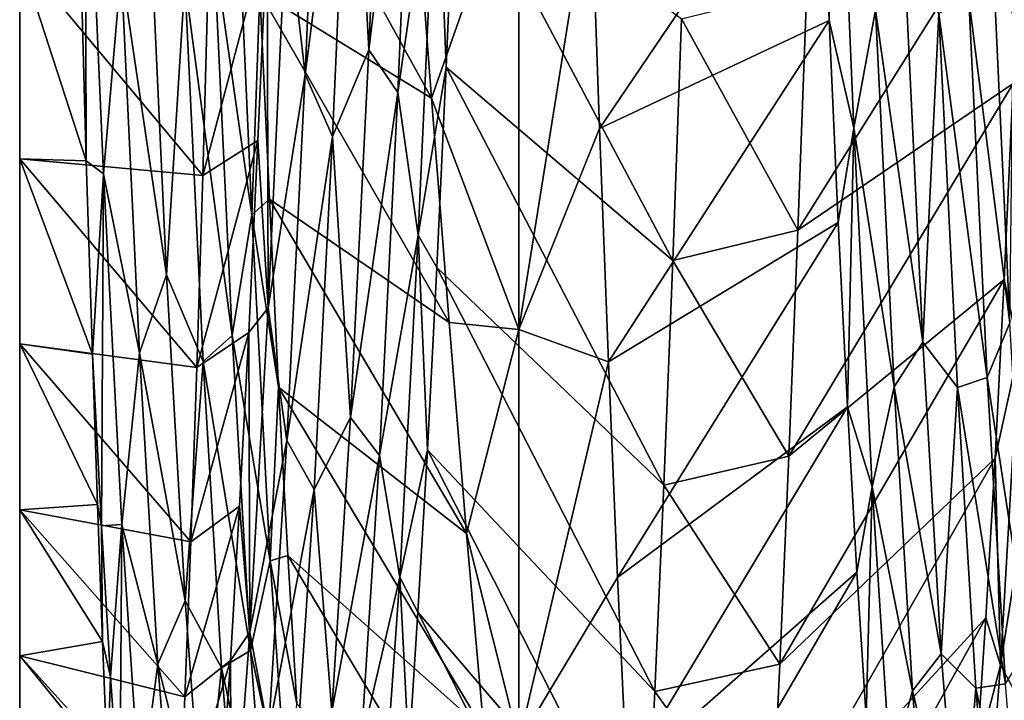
# Model space of a CAD drawing. Header units: metres. Extents: x -71 to 30, y -21 to 69.
# Tile 4 of 111: x -41 to -38.63, y -8.26 to -6.62. Entities that reach past the tile are written whole.
import ezdxf

# ---------------------------------------------------------------- set-up
doc = ezdxf.new("R2010")
doc.units = ezdxf.units.M
doc.layers.add('solid_DUSCHE_AUFPUTZ_EU_ASM_SW0003', color=7, linetype='CONTINUOUS')

msp = doc.modelspace()

# ---------------------------------------------------------------- linework, layer by layer
at = {"layer": 'solid_DUSCHE_AUFPUTZ_EU_ASM_SW0003'}
for points in [[(-40.160595, -6.694935, -67.298447), (-40.203197, -5.891884, -68.056747), (-40.116364, -5.653779, -68.249146)], [(-40.160595, -6.694935, -67.298447), (-40.116364, -5.653779, -68.249146), (-40.046398, -5.765591, -68.192062)], [(-40.313568, -6.754725, -67.270493), (-40.358471, -6.366054, -67.72834), (-40.269314, -5.716534, -68.231178)], [(-40.313568, -6.754725, -67.270493), (-40.269314, -5.716534, -68.231178), (-40.203197, -5.891884, -68.056747)], [(-40.160595, -6.694935, -67.298447), (-40.046398, -5.765591, -68.192062), (-40.090675, -6.797767, -67.223724)], [(-40.090675, -6.797767, -67.223724), (-40.046398, -5.765591, -68.192062), (-39.997307, -6.149774, -67.926956)], [(-39.037861, -5.860576, -53.826057), (-39.07547, -6.100744, -53.948204), (-39.053463, -6.624799, -54.43848)], [(-38.993839, -6.883298, -54.802326), (-39.037861, -5.860576, -53.826057), (-39.053463, -6.624799, -54.43848)], [(-38.941704, -6.599531, -54.565563), (-39.037861, -5.860576, -53.826057), (-38.993839, -6.883298, -54.802326)], [(-40.313568, -6.754725, -67.270493), (-40.203197, -5.891884, -68.056747), (-40.247547, -6.903458, -67.068893)], [(-40.160595, -6.694935, -67.298447), (-40.247547, -6.903458, -67.068893), (-40.203197, -5.891884, -68.056747)], [(-40.842697, -5.987246, -53.933258), (-40.853539, -6.457371, -54.31221), (-40.84, -6.962251, -54.81913)], [(-40.798676, -6.99359, -54.927074), (-40.842697, -5.987246, -53.933258), (-40.84, -6.962251, -54.81913)], [(-40.756104, -6.500077, -54.466198), (-40.842697, -5.987246, -53.933258), (-40.798676, -6.99359, -54.927074)], [(-40.444866, -6.02127, -53.880783), (-40.009972, -6.811754, -53.488663), (-40.053059, -6.239346, -53.061562)], [(-40.444866, -6.02127, -53.880783), (-40.422234, -6.55745, -54.371586), (-40.009972, -6.811754, -53.488663)], [(-40.533459, -6.449169, -54.415985), (-40.441925, -7.092199, -55.042343), (-40.486385, -6.091436, -54.022995)], [(-40.486385, -6.091436, -54.022995), (-40.441925, -7.092199, -55.042343), (-40.422234, -6.55745, -54.371586)], [(-39.626869, -6.284608, -52.776485), (-39.60548, -6.884531, -53.271759), (-39.07547, -6.100744, -53.948204)], [(-39.60548, -6.884531, -53.271759), (-39.053463, -6.624799, -54.43848), (-39.07547, -6.100744, -53.948204)], [(-40.090675, -6.797767, -67.223724), (-39.997307, -6.149774, -67.926956), (-40.041767, -7.140856, -66.898376)], [(-40.041767, -7.140856, -66.898376), (-39.997307, -6.149774, -67.926956), (-39.974514, -6.737277, -67.44574)], [(-39.997307, -6.149774, -67.926956), (-39.95219, -6.216383, -67.949997), (-39.974514, -6.737277, -67.44574)], [(-40.053059, -6.239346, -53.061562), (-40.009972, -6.811754, -53.488663), (-39.799999, -6.213963, -52.722973)], [(-40.009972, -6.811754, -53.488663), (-39.799999, -7.368058, -53.731285), (-39.799999, -6.213963, -52.722973)], [(-39.974514, -6.737277, -67.44574), (-39.95219, -6.216383, -67.949997), (-39.429577, -7.202158, -68.433128)], [(-39.95219, -6.216383, -67.949997), (-39.408215, -6.620844, -68.955307), (-39.429577, -7.202158, -68.433128)], [(-39.626869, -6.284608, -52.776485), (-39.799999, -6.213963, -52.722973), (-39.799999, -7.368058, -53.731285)], [(-39.128647, -7.129251, -68.503082), (-38.588947, -6.267013, -67.904274), (-38.610817, -6.776638, -67.404922)], [(-39.128647, -7.129251, -68.503082), (-39.107155, -6.545545, -69.01738), (-38.588947, -6.267013, -67.904274)], [(-40.756104, -6.500077, -54.466198), (-40.646709, -7.236803, -55.331444), (-40.691059, -6.281131, -54.289185)], [(-40.602894, -6.531314, -54.532372), (-40.691059, -6.281131, -54.289185), (-40.646709, -7.236803, -55.331444)], [(-39.626869, -6.284608, -52.776485), (-39.799999, -7.368058, -53.731285), (-39.60548, -6.884531, -53.271759)], [(-40.358471, -6.366054, -67.72834), (-40.402493, -7.315624, -66.680222), (-40.404781, -6.412998, -67.769058)], [(-40.313568, -6.754725, -67.270493), (-40.402493, -7.315624, -66.680222), (-40.358471, -6.366054, -67.72834)], [(-40.404781, -6.412998, -67.769058), (-40.559978, -6.997625, -67.557571), (-40.545601, -6.496251, -68.07412)], [(-40.404781, -6.412998, -67.769058), (-40.427067, -6.91342, -67.256645), (-40.559978, -6.997625, -67.557571)], [(-40.402493, -7.315624, -66.680222), (-40.427067, -6.91342, -67.256645), (-40.404781, -6.412998, -67.769058)], [(-38.71804, -6.572314, -54.537724), (-38.618984, -7.351965, -55.366936), (-38.663448, -6.399248, -54.30275)], [(-38.663448, -6.399248, -54.30275), (-38.618984, -7.351965, -55.366936), (-38.609867, -6.618165, -54.4314)], [(-40.84, -6.962251, -54.81913), (-40.853539, -6.457371, -54.31221), (-41, -6.470016, -54.529984)], [(-40.602894, -6.531314, -54.532372), (-40.489182, -7.38214, -55.480476), (-40.533459, -6.449169, -54.415985)], [(-40.533459, -6.449169, -54.415985), (-40.489182, -7.38214, -55.480476), (-40.441925, -7.092199, -55.042343)], [(-41, -6.470016, -54.529984), (-41, -6.470016, -67.470016), (-41, -6.957652, -66.942505)], [(-40.559978, -6.997625, -67.557571), (-41, -6.957652, -66.942505), (-41, -6.470016, -67.470016)], [(-41, -6.957652, -55.057495), (-41, -6.470016, -54.529984), (-41, -6.957652, -66.942505)], [(-40.559978, -6.997625, -67.557571), (-41, -6.470016, -67.470016), (-40.545601, -6.496251, -68.07412)], [(-40.84, -6.962251, -54.81913), (-41, -6.470016, -54.529984), (-41, -6.957652, -55.057495)], [(-38.941704, -6.599531, -54.565563), (-38.828308, -7.398173, -55.545216), (-38.872662, -6.474667, -54.474373)], [(-38.789471, -6.607947, -54.609661), (-38.872662, -6.474667, -54.474373), (-38.828308, -7.398173, -55.545216)], [(-40.756104, -6.500077, -54.466198), (-40.798676, -6.99359, -54.927074), (-40.711853, -7.424317, -55.537201)], [(-40.756104, -6.500077, -54.466198), (-40.711853, -7.424317, -55.537201), (-40.646709, -7.236803, -55.331444)], [(-40.602894, -6.531314, -54.532372), (-40.646709, -7.236803, -55.331444), (-40.558662, -7.44463, -55.606709)], [(-40.602894, -6.531314, -54.532372), (-40.558662, -7.44463, -55.606709), (-40.489182, -7.38214, -55.480476)], [(-40.441925, -7.092199, -55.042343), (-40.399704, -7.054339, -54.902805), (-40.422234, -6.55745, -54.371586)], [(-40.422234, -6.55745, -54.371586), (-39.967571, -7.351491, -53.95462), (-40.009972, -6.811754, -53.488663)], [(-40.422234, -6.55745, -54.371586), (-40.399704, -7.054339, -54.902805), (-39.967571, -7.351491, -53.95462)], [(-39.408215, -6.620844, -68.955307), (-39.107155, -6.545545, -69.01738), (-39.128647, -7.129251, -68.503082)], [(-38.789471, -6.607947, -54.609661), (-38.673759, -7.48371, -55.620853), (-38.71804, -6.572314, -54.537724)], [(-38.71804, -6.572314, -54.537724), (-38.673759, -7.48371, -55.620853), (-38.618984, -7.351965, -55.366936)], [(-38.941704, -6.599531, -54.565563), (-38.993839, -6.883298, -54.802326), (-38.897449, -7.505927, -55.651863)], [(-38.941704, -6.599531, -54.565563), (-38.897449, -7.505927, -55.651863), (-38.828308, -7.398173, -55.545216)], [(-39.60548, -6.884531, -53.271759), (-39.583992, -7.445562, -53.810696), (-39.053463, -6.624799, -54.43848)], [(-39.583992, -7.445562, -53.810696), (-39.031521, -7.110637, -54.968575), (-39.053463, -6.624799, -54.43848)], [(-39.429577, -7.202158, -68.433128), (-39.408215, -6.620844, -68.955307), (-39.128647, -7.129251, -68.503082)], [(-38.993839, -6.883298, -54.802326), (-39.053463, -6.624799, -54.43848), (-39.031521, -7.110637, -54.968575)], [(-38.789471, -6.607947, -54.609661), (-38.828308, -7.398173, -55.545216), (-38.745243, -7.507098, -55.696087)], [(-38.789471, -6.607947, -54.609661), (-38.745243, -7.507098, -55.696087), (-38.673759, -7.48371, -55.620853)], [(-40.204826, -7.579666, -66.200165), (-40.247547, -6.903458, -67.068893), (-40.160595, -6.694935, -67.298447)], [(-40.204826, -7.579666, -66.200165), (-40.160595, -6.694935, -67.298447), (-40.090675, -6.797767, -67.223724)], [(-40.041767, -7.140856, -66.898376), (-39.974514, -6.737277, -67.44574), (-39.997051, -7.219159, -66.900833)], [(-39.997051, -7.219159, -66.900833), (-39.974514, -6.737277, -67.44574), (-39.451164, -7.74242, -67.868584)], [(-39.974514, -6.737277, -67.44574), (-39.429577, -7.202158, -68.433128), (-39.451164, -7.74242, -67.868584)], [(-40.357822, -7.634984, -66.162811), (-40.402493, -7.315624, -66.680222), (-40.313568, -6.754725, -67.270493)], [(-40.357822, -7.634984, -66.162811), (-40.313568, -6.754725, -67.270493), (-40.247547, -6.903458, -67.068893)], [(-39.150402, -7.672679, -67.946404), (-38.610817, -6.776638, -67.404922), (-38.632538, -7.248079, -66.866005)], [(-39.150402, -7.672679, -67.946404), (-39.128647, -7.129251, -68.503082), (-38.610817, -6.776638, -67.404922)], [(-38.597656, -7.417467, -66.548943), (-38.632538, -7.248079, -66.866005), (-38.610817, -6.776638, -67.404922)], [(-40.204826, -7.579666, -66.200165), (-40.090675, -6.797767, -67.223724), (-40.134953, -7.670878, -66.109406)], [(-40.134953, -7.670878, -66.109406), (-40.090675, -6.797767, -67.223724), (-40.041767, -7.140856, -66.898376)], [(-40.009972, -6.811754, -53.488663), (-39.967571, -7.351491, -53.95462), (-39.799999, -7.368058, -53.731285)], [(-39.60548, -6.884531, -53.271759), (-39.799999, -7.368058, -53.731285), (-39.583992, -7.445562, -53.810696)], [(-38.993839, -6.883298, -54.802326), (-39.031521, -7.110637, -54.968575), (-39.009499, -7.554103, -55.533989)], [(-38.949821, -7.746451, -55.922756), (-38.993839, -6.883298, -54.802326), (-39.009499, -7.554103, -55.533989)], [(-38.897449, -7.505927, -55.651863), (-38.993839, -6.883298, -54.802326), (-38.949821, -7.746451, -55.922756)], [(-40.427067, -6.91342, -67.256645), (-40.574368, -7.459437, -67.004128), (-40.559978, -6.997625, -67.557571)], [(-40.427067, -6.91342, -67.256645), (-40.44928, -7.375059, -66.704964), (-40.574368, -7.459437, -67.004128)], [(-40.402493, -7.315624, -66.680222), (-40.44928, -7.375059, -66.704964), (-40.427067, -6.91342, -67.256645)], [(-40.357822, -7.634984, -66.162811), (-40.247547, -6.903458, -67.068893), (-40.291901, -7.753078, -65.938423)], [(-40.204826, -7.579666, -66.200165), (-40.291901, -7.753078, -65.938423), (-40.247547, -6.903458, -67.068893)], [(-41, -6.957652, -55.057495), (-41, -6.957652, -66.942505), (-41, -7.402432, -66.378326)], [(-40.574368, -7.459437, -67.004128), (-41, -7.402432, -66.378326), (-41, -6.957652, -66.942505)], [(-41, -7.402432, -55.621674), (-41, -6.957652, -55.057495), (-41, -7.402432, -66.378326)], [(-40.574368, -7.459437, -67.004128), (-41, -6.957652, -66.942505), (-40.559978, -6.997625, -67.557571)], [(-40.825317, -7.427474, -55.362419), (-41, -6.957652, -55.057495), (-41, -7.402432, -55.621674)], [(-40.825317, -7.427474, -55.362419), (-40.84, -6.962251, -54.81913), (-41, -6.957652, -55.057495)], [(-40.798676, -6.99359, -54.927074), (-40.84, -6.962251, -54.81913), (-40.825317, -7.427474, -55.362419)], [(-40.798676, -6.99359, -54.927074), (-40.825317, -7.427474, -55.362419), (-40.803223, -7.840474, -55.952644)], [(-40.754654, -7.837348, -56.0616), (-40.798676, -6.99359, -54.927074), (-40.803223, -7.840474, -55.952644)], [(-40.711853, -7.424317, -55.537201), (-40.798676, -6.99359, -54.927074), (-40.754654, -7.837348, -56.0616)], [(-40.441925, -7.092199, -55.042343), (-40.377422, -7.506683, -55.468575), (-40.399704, -7.054339, -54.902805)], [(-40.399704, -7.054339, -54.902805), (-39.925793, -7.858415, -54.459381), (-39.967571, -7.351491, -53.95462)], [(-40.399704, -7.054339, -54.902805), (-40.377422, -7.506683, -55.468575), (-39.925793, -7.858415, -54.459381)], [(-40.489182, -7.38214, -55.480476), (-40.397461, -7.924456, -56.202713), (-40.441925, -7.092199, -55.042343)], [(-40.441925, -7.092199, -55.042343), (-40.397461, -7.924456, -56.202713), (-40.377422, -7.506683, -55.468575)], [(-39.583992, -7.445562, -53.810696), (-39.562256, -7.96453, -54.390251), (-39.031521, -7.110637, -54.968575)], [(-39.562256, -7.96453, -54.390251), (-39.009499, -7.554103, -55.533989), (-39.031521, -7.110637, -54.968575)], [(-40.134953, -7.670878, -66.109406), (-40.041767, -7.140856, -66.898376), (-40.086227, -7.963621, -65.730705)], [(-40.086227, -7.963621, -65.730705), (-40.041767, -7.140856, -66.898376), (-40.019669, -7.657028, -66.320724)], [(-40.041767, -7.140856, -66.898376), (-39.997051, -7.219159, -66.900833), (-40.019669, -7.657028, -66.320724)], [(-39.429577, -7.202158, -68.433128), (-39.128647, -7.129251, -68.503082), (-39.150402, -7.672679, -67.946404)], [(-40.019669, -7.657028, -66.320724), (-39.997051, -7.219159, -66.900833), (-39.473068, -8.238552, -67.264885)], [(-39.997051, -7.219159, -66.900833), (-39.451164, -7.74242, -67.868584), (-39.473068, -8.238552, -67.264885)], [(-39.451164, -7.74242, -67.868584), (-39.429577, -7.202158, -68.433128), (-39.150402, -7.672679, -67.946404)], [(-40.711853, -7.424317, -55.537201), (-40.60236, -8.020706, -56.507721), (-40.646709, -7.236803, -55.331444)], [(-40.558662, -7.44463, -55.606709), (-40.646709, -7.236803, -55.331444), (-40.60236, -8.020706, -56.507721)], [(-39.172352, -8.172764, -67.350464), (-38.632538, -7.248079, -66.866005), (-38.654503, -7.677454, -66.291687)], [(-39.172352, -8.172764, -67.350464), (-39.150402, -7.672679, -67.946404), (-38.632538, -7.248079, -66.866005)], [(-38.597656, -7.417467, -66.548943), (-38.654503, -7.677454, -66.291687), (-38.632538, -7.248079, -66.866005)], [(-40.402493, -7.315624, -66.680222), (-40.446514, -8.096058, -65.500893), (-40.44928, -7.375059, -66.704964)], [(-40.357822, -7.634984, -66.162811), (-40.446514, -8.096058, -65.500893), (-40.402493, -7.315624, -66.680222)], [(-39.967571, -7.351491, -53.95462), (-39.925793, -7.858415, -54.459381), (-39.799999, -7.368058, -53.731285)], [(-38.673759, -7.48371, -55.620853), (-38.574524, -8.13139, -56.563992), (-38.618984, -7.351965, -55.366936)], [(-40.44928, -7.375059, -66.704964), (-40.588642, -7.8783, -66.417747), (-40.574368, -7.459437, -67.004128)], [(-40.44928, -7.375059, -66.704964), (-40.47134, -7.793009, -66.119499), (-40.588642, -7.8783, -66.417747)], [(-40.558662, -7.44463, -55.606709), (-40.444904, -8.140034, -56.675388), (-40.489182, -7.38214, -55.480476)], [(-40.489182, -7.38214, -55.480476), (-40.444904, -8.140034, -56.675388), (-40.397461, -7.924456, -56.202713)], [(-40.446514, -8.096058, -65.500893), (-40.47134, -7.793009, -66.119499), (-40.44928, -7.375059, -66.704964)], [(-39.925793, -7.858415, -54.459381), (-39.799999, -8.360856, -54.899296), (-39.799999, -7.368058, -53.731285)], [(-39.583992, -7.445562, -53.810696), (-39.799999, -7.368058, -53.731285), (-39.799999, -8.360856, -54.899296)], [(-41, -7.402432, -55.621674), (-41, -7.402432, -66.378326), (-41, -7.80163, -65.780907)], [(-40.588642, -7.8783, -66.417747), (-41, -7.80163, -65.780907), (-41, -7.402432, -66.378326)], [(-41, -7.80163, -56.219093), (-41, -7.402432, -55.621674), (-41, -7.80163, -65.780907)], [(-40.588642, -7.8783, -66.417747), (-41, -7.402432, -66.378326), (-40.574368, -7.459437, -67.004128)], [(-40.813164, -7.789142, -55.85162), (-41, -7.402432, -55.621674), (-41, -7.80163, -56.219093)], [(-40.813164, -7.789142, -55.85162), (-40.825317, -7.427474, -55.362419), (-41, -7.402432, -55.621674)], [(-38.897449, -7.505927, -55.651863), (-38.783958, -8.148138, -56.743996), (-38.828308, -7.398173, -55.545216)], [(-38.745243, -7.507098, -55.696087), (-38.828308, -7.398173, -55.545216), (-38.783958, -8.148138, -56.743996)], [(-40.803223, -7.840474, -55.952644), (-40.825317, -7.427474, -55.362419), (-40.813164, -7.789142, -55.85162)], [(-40.711853, -7.424317, -55.537201), (-40.754654, -7.837348, -56.0616), (-40.667599, -8.172544, -56.737259)], [(-40.711853, -7.424317, -55.537201), (-40.667599, -8.172544, -56.737259), (-40.60236, -8.020706, -56.507721)], [(-38.597656, -7.417467, -66.548943), (-38.641678, -8.174925, -65.355209), (-38.654503, -7.677454, -66.291687)], [(-38.543419, -7.556059, -66.279747), (-38.641678, -8.174925, -65.355209), (-38.597656, -7.417467, -66.548943)], [(-40.558662, -7.44463, -55.606709), (-40.60236, -8.020706, -56.507721), (-40.514435, -8.18152, -56.808441)], [(-40.558662, -7.44463, -55.606709), (-40.514435, -8.18152, -56.808441), (-40.444904, -8.140034, -56.675388)], [(-39.583992, -7.445562, -53.810696), (-39.799999, -8.360856, -54.899296), (-39.562256, -7.96453, -54.390251)], [(-38.745243, -7.507098, -55.696087), (-38.629482, -8.220086, -56.829708), (-38.673759, -7.48371, -55.620853)], [(-38.673759, -7.48371, -55.620853), (-38.629482, -8.220086, -56.829708), (-38.574524, -8.13139, -56.563992)], [(-40.397461, -7.924456, -56.202713), (-40.355358, -7.911415, -56.064178), (-40.377422, -7.506683, -55.468575)], [(-40.377422, -7.506683, -55.468575), (-39.884258, -8.331942, -55.002987), (-39.925793, -7.858415, -54.459381)], [(-40.377422, -7.506683, -55.468575), (-40.355358, -7.911415, -56.064178), (-39.884258, -8.331942, -55.002987)], [(-38.897449, -7.505927, -55.651863), (-38.949821, -7.746451, -55.922756), (-38.853195, -8.236958, -56.863022)], [(-38.897449, -7.505927, -55.651863), (-38.853195, -8.236958, -56.863022), (-38.783958, -8.148138, -56.743996)], [(-38.745243, -7.507098, -55.696087), (-38.783958, -8.148138, -56.743996), (-38.701012, -8.231022, -56.906193)], [(-38.745243, -7.507098, -55.696087), (-38.701012, -8.231022, -56.906193), (-38.629482, -8.220086, -56.829708)], [(-39.562256, -7.96453, -54.390251), (-39.540318, -8.438501, -55.007156), (-39.009499, -7.554103, -55.533989)], [(-39.540318, -8.438501, -55.007156), (-38.987328, -7.951365, -56.129459), (-39.009499, -7.554103, -55.533989)], [(-38.949821, -7.746451, -55.922756), (-39.009499, -7.554103, -55.533989), (-38.987328, -7.951365, -56.129459)], [(-38.587673, -8.273894, -65.061096), (-38.641678, -8.174925, -65.355209), (-38.543419, -7.556059, -66.279747)], [(-40.249054, -8.286835, -64.980446), (-40.291901, -7.753078, -65.938423), (-40.204826, -7.579666, -66.200165)], [(-40.249054, -8.286835, -64.980446), (-40.204826, -7.579666, -66.200165), (-40.134953, -7.670878, -66.109406)], [(-40.402077, -8.33608, -64.934395), (-40.446514, -8.096058, -65.500893), (-40.357822, -7.634984, -66.162811)], [(-40.402077, -8.33608, -64.934395), (-40.357822, -7.634984, -66.162811), (-40.291901, -7.753078, -65.938423)], [(-40.249054, -8.286835, -64.980446), (-40.134953, -7.670878, -66.109406), (-40.179234, -8.363661, -64.875397)], [(-40.179234, -8.363661, -64.875397), (-40.134953, -7.670878, -66.109406), (-40.086227, -7.963621, -65.730705)], [(-40.086227, -7.963621, -65.730705), (-40.019669, -7.657028, -66.320724), (-40.042252, -8.047914, -65.70945)], [(-40.042252, -8.047914, -65.70945), (-40.019669, -7.657028, -66.320724), (-39.495186, -8.687726, -66.625473)], [(-40.019669, -7.657028, -66.320724), (-39.473068, -8.238552, -67.264885), (-39.495186, -8.687726, -66.625473)], [(-39.451164, -7.74242, -67.868584), (-39.150402, -7.672679, -67.946404), (-39.172352, -8.172764, -67.350464)], [(-39.19416, -8.626675, -66.718651), (-38.654503, -7.677454, -66.291687), (-38.676857, -8.061758, -65.685181)], [(-39.19416, -8.626675, -66.718651), (-39.172352, -8.172764, -67.350464), (-38.654503, -7.677454, -66.291687)], [(-38.641678, -8.174925, -65.355209), (-38.676857, -8.061758, -65.685181), (-38.654503, -7.677454, -66.291687)], [(-40.402077, -8.33608, -64.934395), (-40.291901, -7.753078, -65.938423), (-40.33625, -8.419435, -64.691704)], [(-40.249054, -8.286835, -64.980446), (-40.33625, -8.419435, -64.691704), (-40.291901, -7.753078, -65.938423)], [(-39.473068, -8.238552, -67.264885), (-39.451164, -7.74242, -67.868584), (-39.172352, -8.172764, -67.350464)], [(-38.949821, -7.746451, -55.922756), (-38.987328, -7.951365, -56.129459), (-38.964931, -8.30062, -56.751839)], [(-38.9058, -8.43017, -57.160507), (-38.949821, -7.746451, -55.922756), (-38.964931, -8.30062, -56.751839)], [(-38.853195, -8.236958, -56.863022), (-38.949821, -7.746451, -55.922756), (-38.9058, -8.43017, -57.160507)], [(-40.800835, -8.118175, -56.362961), (-40.813164, -7.789142, -55.85162), (-41, -7.80163, -56.219093)], [(-40.803223, -7.840474, -55.952644), (-40.813164, -7.789142, -55.85162), (-40.800835, -8.118175, -56.362961)], [(-41, -7.80163, -56.219093), (-41, -7.80163, -65.780907), (-41, -8.152747, -65.153938)], [(-40.602779, -8.251249, -65.802742), (-41, -8.152747, -65.153938), (-41, -7.80163, -65.780907)], [(-41, -8.152747, -56.846066), (-41, -7.80163, -56.219093), (-41, -8.152747, -65.153938)], [(-40.602779, -8.251249, -65.802742), (-41, -7.80163, -65.780907), (-40.588642, -7.8783, -66.417747)], [(-40.800835, -8.118175, -56.362961), (-41, -7.80163, -56.219093), (-41, -8.152747, -56.846066)], [(-40.47134, -7.793009, -66.119499), (-40.602779, -8.251249, -65.802742), (-40.588642, -7.8783, -66.417747)], [(-40.47134, -7.793009, -66.119499), (-40.493313, -8.163952, -65.505135), (-40.602779, -8.251249, -65.802742)], [(-40.446514, -8.096058, -65.500893), (-40.493313, -8.163952, -65.505135), (-40.47134, -7.793009, -66.119499)], [(-40.754654, -7.837348, -56.0616), (-40.803223, -7.840474, -55.952644), (-40.781349, -8.203652, -56.567177)], [(-40.781349, -8.203652, -56.567177), (-40.803223, -7.840474, -55.952644), (-40.800835, -8.118175, -56.362961)], [(-40.754654, -7.837348, -56.0616), (-40.781349, -8.203652, -56.567177), (-40.759533, -8.518499, -57.207855)], [(-40.710636, -8.496613, -57.31237), (-40.754654, -7.837348, -56.0616), (-40.759533, -8.518499, -57.207855)], [(-40.667599, -8.172544, -56.737259), (-40.754654, -7.837348, -56.0616), (-40.710636, -8.496613, -57.31237)], [(-39.925793, -7.858415, -54.459381), (-39.884258, -8.331942, -55.002987), (-39.799999, -8.360856, -54.899296)], [(-40.444904, -8.140034, -56.675388), (-40.353001, -8.566548, -57.478333), (-40.397461, -7.924456, -56.202713)], [(-40.397461, -7.924456, -56.202713), (-40.333218, -8.268455, -56.689232), (-40.355358, -7.911415, -56.064178)], [(-40.397461, -7.924456, -56.202713), (-40.353001, -8.566548, -57.478333), (-40.333218, -8.268455, -56.689232)], [(-40.355358, -7.911415, -56.064178), (-39.842484, -8.770065, -55.584206), (-39.884258, -8.331942, -55.002987)], [(-40.355358, -7.911415, -56.064178), (-40.333218, -8.268455, -56.689232), (-39.842484, -8.770065, -55.584206)], [(-39.540318, -8.438501, -55.007156), (-39.518475, -8.864791, -55.657906), (-38.987328, -7.951365, -56.129459)], [(-39.518475, -8.864791, -55.657906), (-38.964931, -8.30062, -56.751839), (-38.987328, -7.951365, -56.129459)], [(-40.179234, -8.363661, -64.875397), (-40.086227, -7.963621, -65.730705), (-40.130692, -8.596519, -64.450737)], [(-40.130692, -8.596519, -64.450737), (-40.086227, -7.963621, -65.730705), (-40.064468, -8.387998, -65.073715)], [(-40.086227, -7.963621, -65.730705), (-40.042252, -8.047914, -65.70945), (-40.064468, -8.387998, -65.073715)], [(-39.562256, -7.96453, -54.390251), (-39.799999, -8.360856, -54.899296), (-39.540318, -8.438501, -55.007156)], [(-40.667599, -8.172544, -56.737259), (-40.558006, -8.613578, -57.791313), (-40.60236, -8.020706, -56.507721)], [(-40.514435, -8.18152, -56.808441), (-40.60236, -8.020706, -56.507721), (-40.558006, -8.613578, -57.791313)], [(-40.064468, -8.387998, -65.073715), (-40.042252, -8.047914, -65.70945), (-39.517265, -9.087377, -65.953995)], [(-40.042252, -8.047914, -65.70945), (-39.495186, -8.687726, -66.625473), (-39.517265, -9.087377, -65.953995)], [(-39.215702, -9.031844, -66.054527), (-38.676857, -8.061758, -65.685181), (-38.699409, -8.398234, -65.051254)], [(-39.215702, -9.031844, -66.054527), (-39.19416, -8.626675, -66.718651), (-38.676857, -8.061758, -65.685181)], [(-38.641678, -8.174925, -65.355209), (-38.699409, -8.398234, -65.051254), (-38.676857, -8.061758, -65.685181)], [(-40.446514, -8.096058, -65.500893), (-40.490532, -8.686676, -64.216454), (-40.493313, -8.163952, -65.505135)], [(-40.402077, -8.33608, -64.934395), (-40.490532, -8.686676, -64.216454), (-40.446514, -8.096058, -65.500893)], [(-40.788456, -8.413328, -56.894585), (-40.800835, -8.118175, -56.362961), (-41, -8.152747, -56.846066)], [(-40.781349, -8.203652, -56.567177), (-40.800835, -8.118175, -56.362961), (-40.788456, -8.413328, -56.894585)], [(-40.514435, -8.18152, -56.808441), (-40.400623, -8.705142, -57.973137), (-40.444904, -8.140034, -56.675388)], [(-40.444904, -8.140034, -56.675388), (-40.400623, -8.705142, -57.973137), (-40.353001, -8.566548, -57.478333)], [(-41, -8.152747, -56.846066), (-41, -8.152747, -65.153938), (-41, -8.453533, -64.50145)], [(-40.616863, -8.575994, -65.163292), (-41, -8.453533, -64.50145), (-41, -8.152747, -65.153938)], [(-41, -8.453533, -57.498554), (-41, -8.152747, -56.846066), (-41, -8.453533, -64.50145)], [(-40.616863, -8.575994, -65.163292), (-41, -8.152747, -65.153938), (-40.602779, -8.251249, -65.802742)], [(-40.788456, -8.413328, -56.894585), (-41, -8.152747, -56.846066), (-41, -8.453533, -57.498554)], [(-40.493313, -8.163952, -65.505135), (-40.616863, -8.575994, -65.163292), (-40.602779, -8.251249, -65.802742)], [(-40.493313, -8.163952, -65.505135), (-40.51535, -8.48525, -64.866821), (-40.616863, -8.575994, -65.163292)], [(-40.490532, -8.686676, -64.216454), (-40.51535, -8.48525, -64.866821), (-40.493313, -8.163952, -65.505135)], [(-38.853195, -8.236958, -56.863022), (-38.739605, -8.704563, -58.043415), (-38.783958, -8.148138, -56.743996)], [(-38.701012, -8.231022, -56.906193), (-38.783958, -8.148138, -56.743996), (-38.739605, -8.704563, -58.043415)], [(-40.667599, -8.172544, -56.737259), (-40.710636, -8.496613, -57.31237), (-40.623344, -8.727599, -58.038513)], [(-40.667599, -8.172544, -56.737259), (-40.623344, -8.727599, -58.038513), (-40.558006, -8.613578, -57.791313)], [(-40.514435, -8.18152, -56.808441), (-40.558006, -8.613578, -57.791313), (-40.470203, -8.725403, -58.109505)], [(-40.514435, -8.18152, -56.808441), (-40.470203, -8.725403, -58.109505), (-40.400623, -8.705142, -57.973137)], [(-39.473068, -8.238552, -67.264885), (-39.172352, -8.172764, -67.350464), (-39.19416, -8.626675, -66.718651)], [(-38.641678, -8.174925, -65.355209), (-38.685699, -8.741983, -64.059578), (-38.699409, -8.398234, -65.051254)], [(-38.587673, -8.273894, -65.061096), (-38.685699, -8.741983, -64.059578), (-38.641678, -8.174925, -65.355209)], [(-40.759533, -8.518499, -57.207855), (-40.781349, -8.203652, -56.567177), (-40.788456, -8.413328, -56.894585)], [(-39.495186, -8.687726, -66.625473), (-39.473068, -8.238552, -67.264885), (-39.19416, -8.626675, -66.718651)], [(-38.853195, -8.236958, -56.863022), (-38.9058, -8.43017, -57.160507), (-38.808941, -8.772861, -58.171761)], [(-38.853195, -8.236958, -56.863022), (-38.808941, -8.772861, -58.171761), (-38.739605, -8.704563, -58.043415)], [(-38.701012, -8.231022, -56.906193), (-38.739605, -8.704563, -58.043415), (-38.656784, -8.760093, -58.212811)], [(-38.701012, -8.231022, -56.906193), (-38.585205, -8.761599, -58.13699), (-38.629482, -8.220086, -56.829708)], [(-38.701012, -8.231022, -56.906193), (-38.656784, -8.760093, -58.212811), (-38.585205, -8.761599, -58.13699)]]:
    msp.add_3dface(points, dxfattribs=at)

doc.saveas('drawing.dxf')
